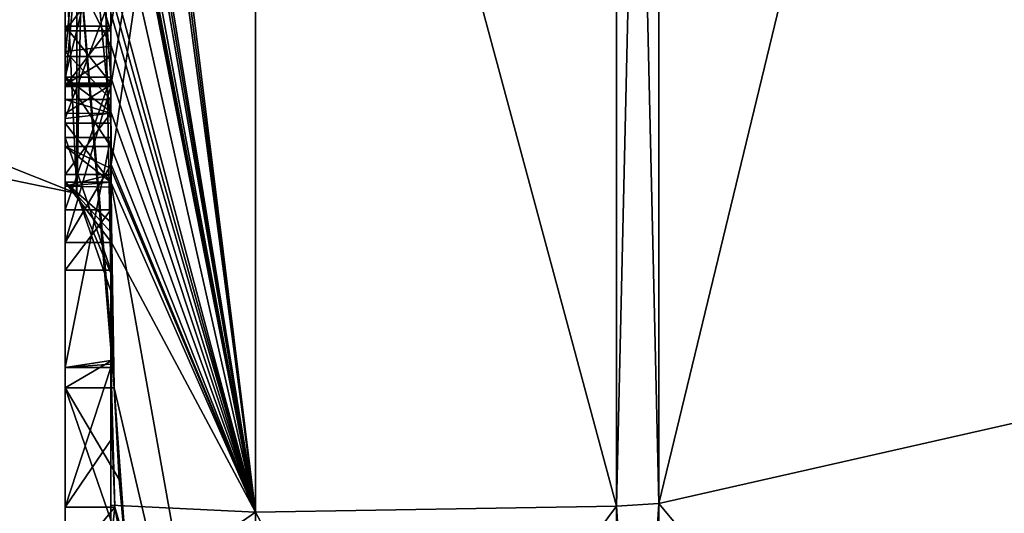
# Model space of a CAD drawing. Extents: x -23 to 470, y -1800 to 0.
# Tile 102 of 181: x -4.8 to -0.5, y -47.07 to -44.91. Entities that reach past the tile are written whole.
import ezdxf

# ---------------------------------------------------------------- set-up
doc = ezdxf.new("R2010")
doc.units = 0
doc.header["$LTSCALE"] = 41.718519
for name, color, linetype in [('387', 7, 'CONTINUOUS'), ('392', 7, 'CONTINUOUS'), ('393', 7, 'CONTINUOUS'), ('394', 7, 'CONTINUOUS'), ('395', 7, 'CONTINUOUS'), ('400', 7, 'CONTINUOUS'), ('401', 7, 'CONTINUOUS'), ('408', 7, 'CONTINUOUS'), ('410', 7, 'CONTINUOUS'), ('411', 7, 'CONTINUOUS'), ('412', 7, 'CONTINUOUS'), ('423', 7, 'CONTINUOUS'), ('432', 7, 'CONTINUOUS'), ('433', 7, 'CONTINUOUS'), ('434', 7, 'CONTINUOUS'), ('435', 7, 'CONTINUOUS'), ('436', 7, 'CONTINUOUS'), ('437', 7, 'CONTINUOUS'), ('469', 7, 'CONTINUOUS'), ('470', 7, 'CONTINUOUS'), ('521', 7, 'CONTINUOUS'), ('522', 7, 'CONTINUOUS'), ('523', 7, 'CONTINUOUS'), ('524', 7, 'CONTINUOUS'), ('544', 7, 'CONTINUOUS'), ('548', 7, 'CONTINUOUS'), ('549', 7, 'CONTINUOUS'), ('550', 7, 'CONTINUOUS'), ('551', 7, 'CONTINUOUS'), ('552', 7, 'CONTINUOUS'), ('553', 7, 'CONTINUOUS'), ('554', 7, 'CONTINUOUS'), ('555', 7, 'CONTINUOUS'), ('556', 7, 'CONTINUOUS'), ('557', 7, 'CONTINUOUS'), ('559', 7, 'CONTINUOUS'), ('560', 7, 'CONTINUOUS'), ('565', 7, 'CONTINUOUS')]:
    doc.layers.add(name, color=color, linetype=linetype)

msp = doc.modelspace()

# ---------------------------------------------------------------- linework, layer by layer
at = {"layer": '387', "linetype": 'CONTINUOUS'}
for points in [[(-4.4, -41.1824, 10.1674), (-4.4, -38.471, 14.7638), (-4.4, -46.0213, 1.6862), (-4.4, -41.1824, 10.1674)], [(-4.4, -38.471, -14.7638), (-4.4, -44.7004, -4.0741), (-4.4, -46.0213, -1.6862), (-4.4, -38.471, -14.7638)], [(-4.4, -41.3536, 9.871), (-4.4, -41.1824, 10.1674), (-4.4, -46.0213, 1.6862), (-4.4, -41.3536, 9.871)], [(-4.4, -41.8936, 8.9356), (-4.4, -41.3536, 9.871), (-4.4, -46.0213, 1.6862), (-4.4, -41.8936, 8.9356)], [(-4.4, -42.0881, 8.5986), (-4.4, -41.8936, 8.9356), (-4.4, -46.0213, 1.6862), (-4.4, -42.0881, 8.5986)], [(-4.4, -42.608, 7.6982), (-4.4, -42.0881, 8.5986), (-4.4, -46.0213, 1.6862), (-4.4, -42.608, 7.6982)], [(-4.4, -45.158, -9.2656), (-4.4, -42.5668, -7.7696), (-4.4, -45.024, -9.5097), (-4.4, -45.158, -9.2656)], [(-4.4, -45.024, -9.5097), (-4.4, -42.5668, -7.7696), (-4.4, -44.8863, -9.752), (-4.4, -45.024, -9.5097)], [(-4.4, -43.2894, 6.5179), (-4.4, -42.608, 7.6982), (-4.4, -46.0213, 1.6862), (-4.4, -43.2894, 6.5179)], [(-4.4, -43.0044, -7.6196), (-4.4, -45.0759, -8.8156), (-4.4, -43.1278, -7.406), (-4.4, -43.0044, -7.6196)], [(-4.4, -44.9428, 9.0462), (-4.4, -44.6844, 10.0976), (-4.4, -43.1201, 7.4194), (-4.4, -44.9428, 9.0462)], [(-4.4, -45.1915, 8.6153), (-4.4, -44.9428, 9.0462), (-4.4, -43.1201, 7.4194), (-4.4, -45.1915, 8.6153)], [(-4.4, -43.1278, -7.406), (-4.4, -45.0759, -8.8156), (-4.4, -43.3925, -7.1131), (-4.4, -43.1278, -7.406)], [(-4.4, -43.5527, 6.67), (-4.4, -43.2894, 6.5179), (-4.4, -46.0213, 1.6862), (-4.4, -43.5527, 6.67)], [(-4.4, -43.2944, 7.1174), (-4.4, -43.5527, 6.67), (-4.4, -45.3659, 8.3134), (-4.4, -43.2944, 7.1174)], [(-4.4, -43.3925, -7.1131), (-4.4, -45.0759, -8.8156), (-4.4, -43.7428, -6.9829), (-4.4, -43.3925, -7.1131)], [(-4.4, -45.3659, 8.3134), (-4.4, -43.5527, 6.67), (-4.4, -46.0213, 1.6862), (-4.4, -45.3659, 8.3134)], [(-4.4, -43.7428, -6.9829), (-4.4, -45.0759, -8.8156), (-4.4, -44.1618, -7.0093), (-4.4, -43.7428, -6.9829)], [(-4.4, -46.2826, -6.7822), (-4.4, -43.9233, -5.4201), (-4.4, -45.9704, -7.5706), (-4.4, -46.2826, -6.7822)], [(-4.4, -45.9704, -7.5706), (-4.4, -43.9233, -5.4201), (-4.4, -45.3232, -7.2874), (-4.4, -45.9704, -7.5706)], [(-4.4, -45.3232, -7.2874), (-4.4, -43.9233, -5.4201), (-4.4, -44.8118, -6.8832), (-4.4, -45.3232, -7.2874)], [(-4.4, -44.1618, -7.0093), (-4.4, -45.0759, -8.8156), (-4.4, -44.6269, -7.2036), (-4.4, -44.1618, -7.0093)], [(-4.4, -44.3609, -5.2701), (-4.4, -45.1656, -5.7347), (-4.4, -44.9637, -4.2261), (-4.4, -44.3609, -5.2701)], [(-4.4, -44.6269, -7.2036), (-4.4, -45.0759, -8.8156), (-4.4, -45.0302, -7.509), (-4.4, -44.6269, -7.2036)], [(-4.4, -44.946, 9.648), (-4.4, -44.6844, 10.0976), (-4.4, -44.9428, 9.0462), (-4.4, -44.946, 9.648)], [(-4.4, -44.7004, -4.0741), (-4.4, -44.9637, -4.2261), (-4.4, -46.0213, -1.6862), (-4.4, -44.7004, -4.0741)], [(-4.4, -45.197, 9.193), (-4.4, -44.946, 9.648), (-4.4, -44.9428, 9.0462), (-4.4, -45.197, 9.193)], [(-4.4, -45.745, -4.7312), (-4.4, -46.0083, -4.8832), (-4.4, -44.9637, -4.2261), (-4.4, -45.745, -4.7312)], [(-4.4, -44.9637, -4.2261), (-4.4, -46.0083, -4.8832), (-4.4, -46.0213, -1.6862), (-4.4, -44.9637, -4.2261)], [(-4.4, -45.1656, -5.7347), (-4.4, -45.745, -4.7312), (-4.4, -44.9637, -4.2261), (-4.4, -45.1656, -5.7347)], [(-4.4, -45.0302, -7.509), (-4.4, -45.0759, -8.8156), (-4.4, -45.1992, -8.602), (-4.4, -45.0302, -7.509)], [(-4.4, -45.2635, -7.8578), (-4.4, -45.0302, -7.509), (-4.4, -45.1992, -8.602), (-4.4, -45.2635, -7.8578)], [(-4.4, -45.323, -8.2323), (-4.4, -45.2635, -7.8578), (-4.4, -45.1992, -8.602), (-4.4, -45.323, -8.2323)], [(-4.4, -45.5904, -7.7501), (-4.4, -45.9704, -7.5706), (-4.4, -45.3232, -7.2874), (-4.4, -45.5904, -7.7501)], [(-4.4, -45.6242, 7.8659), (-4.4, -45.3659, 8.3134), (-4.4, -46.0213, 1.6862), (-4.4, -45.6242, 7.8659)], [(-4.4, -45.4289, -5.8867), (-4.4, -46.4027, -6.449), (-4.4, -46.0083, -4.8832), (-4.4, -45.4289, -5.8867)], [(-4.4, -45.6461, -8.0507), (-4.4, -45.9704, -7.5706), (-4.4, -45.5904, -7.7501), (-4.4, -45.6461, -8.0507)], [(-4.4, -45.6238, -8.3457), (-4.4, -45.9704, -7.5706), (-4.4, -45.6461, -8.0507), (-4.4, -45.6238, -8.3457)], [(-4.4, -45.7984, 7.9665), (-4.4, -45.6242, 7.8659), (-4.4, -46.0213, 1.6862), (-4.4, -45.7984, 7.9665)], [(-4.4, -47.0336, 4.2391), (-4.4, -45.7984, 7.9665), (-4.4, -46.4027, -6.449), (-4.4, -47.0336, 4.2391)], [(-4.4, -46.4027, -6.449), (-4.4, -45.7984, 7.9665), (-4.4, -46.1, 0.0124), (-4.4, -46.4027, -6.449)], [(-4.4, -46.1, 0.0124), (-4.4, -45.7984, 7.9665), (-4.4, -46.0213, 1.6862), (-4.4, -46.1, 0.0124)], [(-4.4, -46.0083, -4.8832), (-4.4, -46.4027, -6.449), (-4.4, -46.0213, -1.6862), (-4.4, -46.0083, -4.8832)], [(-4.4, -46.0213, -1.6862), (-4.4, -46.4027, -6.449), (-4.4, -46.1, 0.0124), (-4.4, -46.0213, -1.6862)], [(-4.4, -47.2014, -3.4001), (-4.4, -47.0336, 4.2391), (-4.4, -46.4027, -6.449), (-4.4, -47.2014, -3.4001)], [(-4.4, -47.5), (-4.4, -47.0336, 4.2391), (-4.4, -47.2014, -3.4001), (-4.4, -47.5)]]:
    msp.add_3dface(points, dxfattribs=at)
at = {"layer": '392', "linetype": 'CONTINUOUS'}
for points in [[(-2.1949, -47.0374, -10.9913), (-3.7698, -41.1927, -16.5431), (-2.1949, -38.9913, -19.0374), (-2.1949, -47.0374, -10.9913)], [(-3.7698, -47.064, -9.1807), (-4.3341, -42.5125, -13.8636), (-3.7698, -41.1927, -16.5431), (-3.7698, -47.064, -9.1807)], [(-3.7698, -47.064, -9.1807), (-3.7698, -41.1927, -16.5431), (-2.1949, -47.0374, -10.9913), (-3.7698, -47.064, -9.1807)], [(-4.3429, -42.5961, -13.7189), (-4.3341, -42.5125, -13.8636), (-3.7698, -47.064, -9.1807), (-4.3429, -42.5961, -13.7189)], [(-4.3508, -42.6805, -13.5727), (-4.3429, -42.5961, -13.7189), (-3.7698, -47.064, -9.1807), (-4.3508, -42.6805, -13.5727)], [(-4.3867, -43.2981, -12.5029), (-4.3508, -42.6805, -13.5727), (-3.7698, -47.064, -9.1807), (-4.3867, -43.2981, -12.5029)], [(-4.3893, -43.3819, -12.3577), (-4.3867, -43.2981, -12.5029), (-3.7698, -47.064, -9.1807), (-4.3893, -43.3819, -12.3577)], [(-4.3915, -43.4661, -12.212), (-4.3893, -43.3819, -12.3577), (-3.7698, -47.064, -9.1807), (-4.3915, -43.4661, -12.212)], [(-4.3958, -43.6968, -11.8124), (-4.3915, -43.4661, -12.212), (-3.7698, -47.064, -9.1807), (-4.3958, -43.6968, -11.8124)], [(-4.3969, -43.787, -11.656), (-4.3958, -43.6968, -11.8124), (-3.7698, -47.064, -9.1807), (-4.3969, -43.787, -11.656)], [(-4.4, -44.2671, -10.7532), (-4.4, -43.8058, -11.4205), (-3.7698, -47.064, -9.1807), (-4.4, -44.2671, -10.7532)], [(-4.4, -43.8058, -11.4205), (-4.3995, -43.8416, -11.46), (-3.7698, -47.064, -9.1807), (-4.4, -43.8058, -11.4205)], [(-4.3978, -43.8775, -11.4994), (-4.3969, -43.787, -11.656), (-3.7698, -47.064, -9.1807), (-4.3978, -43.8775, -11.4994)], [(-4.3995, -43.8416, -11.46), (-4.3978, -43.8775, -11.4994), (-3.7698, -47.064, -9.1807), (-4.3995, -43.8416, -11.46)], [(-4.4, -44.7017, -10.0683), (-4.4, -44.2671, -10.7532), (-3.7698, -47.064, -9.1807), (-4.4, -44.7017, -10.0683)], [(-4.4, -44.7949, -9.9103), (-4.4, -44.7017, -10.0683), (-3.7698, -47.064, -9.1807), (-4.4, -44.7949, -9.9103)], [(-4.4, -44.8863, -9.752), (-4.4, -44.7949, -9.9103), (-3.7698, -47.064, -9.1807), (-4.4, -44.8863, -9.752)], [(-4.4, -45.024, -9.5097), (-4.4, -44.8863, -9.752), (-3.7698, -47.064, -9.1807), (-4.4, -45.024, -9.5097)], [(-4.4, -45.158, -9.2656), (-4.4, -45.024, -9.5097), (-4.4, -45.1649, -9.2696), (-4.4, -45.158, -9.2656)], [(-4.4, -45.1649, -9.2696), (-4.4, -45.024, -9.5097), (-3.7698, -47.064, -9.1807), (-4.4, -45.1649, -9.2696)], [(-4.3999, -45.3164, -9.0071), (-4.4, -45.1649, -9.2696), (-3.7698, -47.064, -9.1807), (-4.3999, -45.3164, -9.0071)], [(-4.3998, -45.4678, -8.7448), (-4.3999, -45.3164, -9.0071), (-3.7698, -47.064, -9.1807), (-4.3998, -45.4678, -8.7448)], [(-4.3998, -45.5639, -8.5462), (-4.3998, -45.4678, -8.7448), (-3.7698, -47.064, -9.1807), (-4.3998, -45.5639, -8.5462)], [(-4.4, -45.6238, -8.3457), (-4.3998, -45.5639, -8.5462), (-3.7698, -47.064, -9.1807), (-4.4, -45.6238, -8.3457)], [(-4.4, -45.9704, -7.5706), (-4.4, -45.6238, -8.3457), (-4.3852, -46.5214, -6.9201), (-4.4, -45.9704, -7.5706)], [(-4.3852, -46.5214, -6.9201), (-4.4, -45.6238, -8.3457), (-3.7698, -49.1594), (-4.3852, -46.5214, -6.9201)], [(-3.7698, -49.1594), (-4.4, -45.6238, -8.3457), (-3.7698, -47.064, -9.1807), (-3.7698, -49.1594)], [(-4.4, -46.2826, -6.7822), (-4.4, -45.9704, -7.5706), (-4.3963, -46.4022, -6.8513), (-4.4, -46.2826, -6.7822)], [(-4.3963, -46.4022, -6.8513), (-4.4, -45.9704, -7.5706), (-4.3852, -46.5214, -6.9201), (-4.3963, -46.4022, -6.8513)], [(-4.4, -47.2014, -3.4001), (-4.4, -46.4027, -6.449), (-4.3825, -47.0415, -5.411), (-4.4, -47.2014, -3.4001)], [(-4.3825, -47.0415, -5.411), (-4.4, -46.4027, -6.449), (-4.3951, -46.7404, -5.9326), (-4.3825, -47.0415, -5.411)], [(-4.3951, -46.7404, -5.9326), (-4.4, -46.4027, -6.449), (-4.3999, -46.4176, -6.4575), (-4.3951, -46.7404, -5.9326)], [(-4.3998, -46.4324, -6.4661), (-4.3951, -46.7404, -5.9326), (-4.3999, -46.4176, -6.4575), (-4.3998, -46.4324, -6.4661)], [(-4.3645, -46.9212, -6.2275), (-4.3852, -46.5214, -6.9201), (-4.3293, -47.3048, -5.563), (-4.3645, -46.9212, -6.2275)], [(-4.3293, -47.3048, -5.563), (-4.3852, -46.5214, -6.9201), (-3.7698, -49.1594), (-4.3293, -47.3048, -5.563)], [(-4.4, -47.2014, -3.4001), (-4.3825, -47.0415, -5.411), (-3.7698, -49.1594), (-4.4, -47.2014, -3.4001)], [(-4.3825, -47.0415, -5.411), (-4.3603, -47.174, -5.4875), (-3.7698, -49.1594), (-4.3825, -47.0415, -5.411)], [(-2.1949, -49.9825), (-3.7698, -47.064, -9.1807), (-2.1949, -47.0374, -10.9913), (-2.1949, -49.9825)], [(-3.7698, -49.1594), (-3.7698, -47.064, -9.1807), (-2.1949, -49.9825), (-3.7698, -49.1594)]]:
    msp.add_3dface(points, dxfattribs=at)
at = {"layer": '393', "linetype": 'CONTINUOUS'}
for points in [[(-2.1949, -38.9913, 19.0374), (-3.7698, -41.1927, 16.5431), (-2.1949, -47.0374, 10.9913), (-2.1949, -38.9913, 19.0374)], [(-4.4, -44.6844, 10.0976), (-4.4, -44.946, 9.648), (-3.7698, -41.1927, 16.5431), (-4.4, -44.6844, 10.0976)], [(-3.7698, -41.1927, 16.5431), (-4.4, -44.946, 9.648), (-4.4, -45.2061, 9.1982), (-3.7698, -41.1927, 16.5431)], [(-4.3996, -45.5472, 8.6073), (-3.7698, -41.1927, 16.5431), (-4.4, -45.2061, 9.1982), (-4.3996, -45.5472, 8.6073)], [(-3.7698, -47.064, 9.1807), (-3.7698, -41.1927, 16.5431), (-4.3996, -45.5472, 8.6073), (-3.7698, -47.064, 9.1807)], [(-3.7698, -41.1927, 16.5431), (-3.7698, -47.064, 9.1807), (-2.1949, -47.0374, 10.9913), (-3.7698, -41.1927, 16.5431)], [(-4.4, -45.2061, 9.1982), (-4.4, -44.946, 9.648), (-4.4, -45.197, 9.193), (-4.4, -45.2061, 9.1982)], [(-4.3979, -45.8875, 8.0179), (-3.7698, -47.064, 9.1807), (-4.3996, -45.5472, 8.6073), (-4.3979, -45.8875, 8.0179)], [(-4.4, -45.7984, 7.9665), (-4.4, -47.0336, 4.2391), (-4.3979, -45.8875, 8.0179), (-4.4, -45.7984, 7.9665)], [(-4.3995, -45.843, 7.9922), (-4.4, -45.7984, 7.9665), (-4.3979, -45.8875, 8.0179), (-4.3995, -45.843, 7.9922)], [(-4.4, -47.0336, 4.2391), (-3.7698, -47.064, 9.1807), (-4.3979, -45.8875, 8.0179), (-4.4, -47.0336, 4.2391)], [(-4.4, -47.0336, 4.2391), (-4.4, -47.5), (-3.7698, -47.064, 9.1807), (-4.4, -47.0336, 4.2391)], [(-4.4, -47.5), (-3.7698, -49.1594), (-3.7698, -47.064, 9.1807), (-4.4, -47.5)], [(-3.7698, -49.1594), (-2.1949, -49.9825), (-2.1949, -47.0374, 10.9913), (-3.7698, -49.1594)], [(-3.7698, -47.064, 9.1807), (-3.7698, -49.1594), (-2.1949, -47.0374, 10.9913), (-3.7698, -47.064, 9.1807)]]:
    msp.add_3dface(points, dxfattribs=at)
at = {"layer": '394', "linetype": 'CONTINUOUS'}
for points in [[(0, -46.5707, 10.7226), (0, -38.7214, 18.5712), (-2.0094, -47.0264, 10.9849), (0, -46.5707, 10.7226)], [(-2.0094, -47.0264, 10.9849), (0, -38.7214, 18.5712), (-2.0094, -38.9849, 19.0264), (-2.0094, -47.0264, 10.9849)], [(0, -49.444), (0, -46.5707, 10.7226), (-2.0094, -49.9698, 0), (0, -49.444)], [(-2.0094, -49.9698, 0), (0, -46.5707, 10.7226), (-2.0094, -47.0264, 10.9849), (-2.0094, -49.9698, 0)]]:
    msp.add_3dface(points, dxfattribs=at)
at = {"layer": '395', "linetype": 'CONTINUOUS'}
for points in [[(0, -38.7214, -18.5712), (0, -46.5707, -10.7226), (-2.0094, -47.0264, -10.9849), (0, -38.7214, -18.5712)], [(-2.0094, -38.9849, -19.0264), (0, -38.7214, -18.5712), (-2.0094, -47.0264, -10.9849), (-2.0094, -38.9849, -19.0264)], [(0, -46.5707, -10.7226), (0, -49.444), (-2.0094, -47.0264, -10.9849), (0, -46.5707, -10.7226)], [(0, -49.444), (-2.0094, -49.9698, 0), (-2.0094, -47.0264, -10.9849), (0, -49.444)]]:
    msp.add_3dface(points, dxfattribs=at)
at = {"layer": '400', "linetype": 'CONTINUOUS'}
for points in [[(-2.1949, -38.9913, -19.0374), (-2.0094, -38.9849, -19.0264), (-2.0094, -47.0264, -10.9849), (-2.1949, -38.9913, -19.0374)], [(-2.1949, -47.0374, -10.9913), (-2.1949, -38.9913, -19.0374), (-2.0094, -47.0264, -10.9849), (-2.1949, -47.0374, -10.9913)], [(-2.0094, -49.9698, 0), (-2.1949, -47.0374, -10.9913), (-2.0094, -47.0264, -10.9849), (-2.0094, -49.9698, 0)], [(-2.1949, -49.9825), (-2.1949, -47.0374, -10.9913), (-2.1016, -49.9849, 0), (-2.1949, -49.9825)], [(-2.1949, -47.0374, -10.9913), (-2.0094, -49.9698, 0), (-2.1016, -49.9849, 0), (-2.1949, -47.0374, -10.9913)]]:
    msp.add_3dface(points, dxfattribs=at)
at = {"layer": '401', "linetype": 'CONTINUOUS'}
for points in [[(-2.1949, -38.9913, 19.0374), (-2.1949, -47.0374, 10.9913), (-2.0094, -38.9849, 19.0264), (-2.1949, -38.9913, 19.0374)], [(-2.1949, -47.0374, 10.9913), (-2.0094, -47.0264, 10.9849), (-2.0094, -38.9849, 19.0264), (-2.1949, -47.0374, 10.9913)], [(-2.1949, -47.0374, 10.9913), (-2.1949, -49.9825), (-2.0094, -47.0264, 10.9849), (-2.1949, -47.0374, 10.9913)], [(-2.0094, -47.0264, 10.9849), (-2.1949, -49.9825), (-2.1016, -49.9849, 0), (-2.0094, -47.0264, 10.9849)], [(-2.0094, -49.9698, 0), (-2.0094, -47.0264, 10.9849), (-2.1016, -49.9849, 0), (-2.0094, -49.9698, 0)]]:
    msp.add_3dface(points, dxfattribs=at)
at = {"layer": '408', "linetype": 'CONTINUOUS'}
for points in [[(-4.6, -43.1201, 7.4194), (-4.6, -43.2944, 7.1174), (-4.6, -45.1915, 8.6153), (-4.6, -43.1201, 7.4194)], [(-4.6, -43.2944, 7.1174), (-4.6, -45.3659, 8.3134), (-4.6, -45.1915, 8.6153), (-4.6, -43.2944, 7.1174)], [(-4.6, -45.2061, 9.1982), (-4.6, -44.9428, 9.0462), (-4.6, -45.1915, 8.6153), (-4.6, -45.2061, 9.1982)], [(-4.6, -45.3659, 8.3134), (-4.6, -45.2061, 9.1982), (-4.6, -45.1915, 8.6153), (-4.6, -45.3659, 8.3134)], [(-4.6, -45.8875, 8.0179), (-4.6, -45.2061, 9.1982), (-4.6, -45.6242, 7.8659), (-4.6, -45.8875, 8.0179)], [(-4.6, -45.6242, 7.8659), (-4.6, -45.2061, 9.1982), (-4.6, -45.3659, 8.3134), (-4.6, -45.6242, 7.8659)]]:
    msp.add_3dface(points, dxfattribs=at)
at = {"layer": '410', "linetype": 'CONTINUOUS'}
for points in [[(-4.4, -45.1915, 8.6153), (-4.4, -43.1201, 7.4194), (-4.6, -45.1915, 8.6153), (-4.4, -45.1915, 8.6153)], [(-4.4, -43.1201, 7.4194), (-4.6, -43.1201, 7.4194), (-4.6, -45.1915, 8.6153), (-4.4, -43.1201, 7.4194)]]:
    msp.add_3dface(points, dxfattribs=at)
at = {"layer": '411', "linetype": 'CONTINUOUS'}
for points in [[(-4.4, -44.9428, 9.0462), (-4.4, -45.1915, 8.6153), (-4.6, -44.9428, 9.0462), (-4.4, -44.9428, 9.0462)], [(-4.6, -44.9428, 9.0462), (-4.4, -45.1915, 8.6153), (-4.6, -45.1915, 8.6153), (-4.6, -44.9428, 9.0462)]]:
    msp.add_3dface(points, dxfattribs=at)
at = {"layer": '412', "linetype": 'CONTINUOUS'}
for points in [[(-4.4, -45.197, 9.193), (-4.4, -44.9428, 9.0462), (-4.6, -45.2061, 9.1982), (-4.4, -45.197, 9.193)], [(-4.4, -44.9428, 9.0462), (-4.6, -44.9428, 9.0462), (-4.6, -45.2061, 9.1982), (-4.4, -44.9428, 9.0462)], [(-4.4, -45.2061, 9.1982), (-4.4, -45.197, 9.193), (-4.6, -45.2061, 9.1982), (-4.4, -45.2061, 9.1982)]]:
    msp.add_3dface(points, dxfattribs=at)
at = {"layer": '423', "linetype": 'CONTINUOUS'}
for points in [[(-4.6, -42.5668, -7.7696), (-4.6, -45.1649, -9.2696), (-4.6, -45.0759, -8.8156), (-4.6, -42.5668, -7.7696)], [(-4.6, -42.5668, -7.7696), (-4.6, -45.0759, -8.8156), (-4.6, -43.0044, -7.6196), (-4.6, -42.5668, -7.7696)], [(-4.6, -44.1869, -6.6399), (-4.6, -43.6825, -6.6419), (-4.6, -45.346, -7.3126), (-4.6, -44.1869, -6.6399)], [(-4.6, -45.346, -7.3126), (-4.6, -43.6825, -6.6419), (-4.6, -45.5904, -7.7501), (-4.6, -45.346, -7.3126)], [(-4.6, -45.5904, -7.7501), (-4.6, -43.6825, -6.6419), (-4.6, -44.6269, -7.2036), (-4.6, -45.5904, -7.7501)], [(-4.6, -43.9233, -5.4201), (-4.6, -46.5214, -6.9201), (-4.6, -46.4324, -6.4661), (-4.6, -43.9233, -5.4201)], [(-4.6, -44.7004, -4.0741), (-4.6, -43.9233, -5.4201), (-4.6, -44.9637, -4.2261), (-4.6, -44.7004, -4.0741)], [(-4.6, -44.9637, -4.2261), (-4.6, -43.9233, -5.4201), (-4.6, -44.3609, -5.2701), (-4.6, -44.9637, -4.2261)], [(-4.6, -44.3609, -5.2701), (-4.6, -43.9233, -5.4201), (-4.6, -45.1656, -5.7347), (-4.6, -44.3609, -5.2701)], [(-4.6, -45.1656, -5.7347), (-4.6, -43.9233, -5.4201), (-4.6, -45.4289, -5.8867), (-4.6, -45.1656, -5.7347)], [(-4.6, -45.4289, -5.8867), (-4.6, -43.9233, -5.4201), (-4.6, -46.4324, -6.4661), (-4.6, -45.4289, -5.8867)], [(-4.6, -44.8118, -6.8832), (-4.6, -44.1869, -6.6399), (-4.6, -45.346, -7.3126), (-4.6, -44.8118, -6.8832)], [(-4.6, -45.0535, -7.5329), (-4.6, -45.5904, -7.7501), (-4.6, -44.6269, -7.2036), (-4.6, -45.0535, -7.5329)], [(-4.6, -45.2635, -7.8578), (-4.6, -45.5904, -7.7501), (-4.6, -45.0535, -7.5329), (-4.6, -45.2635, -7.8578)], [(-4.6, -45.1649, -9.2696), (-4.6, -45.4678, -8.7448), (-4.6, -45.0759, -8.8156), (-4.6, -45.1649, -9.2696)], [(-4.6, -45.0759, -8.8156), (-4.6, -45.4678, -8.7448), (-4.6, -45.1992, -8.602), (-4.6, -45.0759, -8.8156)], [(-4.6, -45.745, -4.7312), (-4.6, -45.1656, -5.7347), (-4.6, -46.0083, -4.8832), (-4.6, -45.745, -4.7312)], [(-4.6, -46.0083, -4.8832), (-4.6, -45.1656, -5.7347), (-4.6, -45.4289, -5.8867), (-4.6, -46.0083, -4.8832)], [(-4.6, -45.1992, -8.602), (-4.6, -45.4678, -8.7448), (-4.6, -45.324, -8.2239), (-4.6, -45.1992, -8.602)], [(-4.6, -45.6412, -8.2432), (-4.6, -45.5904, -7.7501), (-4.6, -45.2635, -7.8578), (-4.6, -45.6412, -8.2432)], [(-4.6, -45.324, -8.2239), (-4.6, -45.6412, -8.2432), (-4.6, -45.2635, -7.8578), (-4.6, -45.324, -8.2239)], [(-4.6, -45.4678, -8.7448), (-4.6, -45.6412, -8.2432), (-4.6, -45.324, -8.2239), (-4.6, -45.4678, -8.7448)], [(-4.6, -47.3048, -5.563), (-4.6, -47.0415, -5.411), (-4.6, -46.4324, -6.4661), (-4.6, -47.3048, -5.563)], [(-4.6, -46.5214, -6.9201), (-4.6, -47.3048, -5.563), (-4.6, -46.4324, -6.4661), (-4.6, -46.5214, -6.9201)]]:
    msp.add_3dface(points, dxfattribs=at)
at = {"layer": '432', "linetype": 'CONTINUOUS'}
for points in [[(-4.4, -45.3232, -7.2874), (-4.4, -44.8118, -6.8832), (-4.6, -45.346, -7.3126), (-4.4, -45.3232, -7.2874)], [(-4.4, -44.8118, -6.8832), (-4.6, -44.8118, -6.8832), (-4.6, -45.346, -7.3126), (-4.4, -44.8118, -6.8832)], [(-4.4, -45.5904, -7.7501), (-4.4, -45.3232, -7.2874), (-4.6, -45.5904, -7.7501), (-4.4, -45.5904, -7.7501)], [(-4.4, -45.3232, -7.2874), (-4.6, -45.346, -7.3126), (-4.6, -45.5904, -7.7501), (-4.4, -45.3232, -7.2874)]]:
    msp.add_3dface(points, dxfattribs=at)
at = {"layer": '433', "linetype": 'CONTINUOUS'}
for points in [[(-4.3998, -45.5639, -8.5462), (-4.4, -45.6238, -8.3457), (-4.6, -45.4678, -8.7448), (-4.3998, -45.5639, -8.5462)], [(-4.4, -45.6238, -8.3457), (-4.6, -45.6412, -8.2432), (-4.6, -45.4678, -8.7448), (-4.4, -45.6238, -8.3457)], [(-4.3998, -45.4678, -8.7448), (-4.3998, -45.5639, -8.5462), (-4.6, -45.4678, -8.7448), (-4.3998, -45.4678, -8.7448)], [(-4.4, -45.6461, -8.0507), (-4.4, -45.5904, -7.7501), (-4.6, -45.6412, -8.2432), (-4.4, -45.6461, -8.0507)], [(-4.4, -45.5904, -7.7501), (-4.6, -45.5904, -7.7501), (-4.6, -45.6412, -8.2432), (-4.4, -45.5904, -7.7501)], [(-4.4, -45.6238, -8.3457), (-4.4, -45.6461, -8.0507), (-4.6, -45.6412, -8.2432), (-4.4, -45.6238, -8.3457)]]:
    msp.add_3dface(points, dxfattribs=at)
at = {"layer": '434', "linetype": 'CONTINUOUS'}
for points in [[(-4.4, -45.1649, -9.2696), (-4.3999, -45.3164, -9.0071), (-4.6, -45.1649, -9.2696), (-4.4, -45.1649, -9.2696)], [(-4.3999, -45.3164, -9.0071), (-4.3998, -45.4678, -8.7448), (-4.6, -45.1649, -9.2696), (-4.3999, -45.3164, -9.0071)], [(-4.6, -45.1649, -9.2696), (-4.3998, -45.4678, -8.7448), (-4.6, -45.4678, -8.7448), (-4.6, -45.1649, -9.2696)]]:
    msp.add_3dface(points, dxfattribs=at)
at = {"layer": '435', "linetype": 'CONTINUOUS'}
for points in [[(-4.4, -42.5668, -7.7696), (-4.4, -45.158, -9.2656), (-4.6, -42.5668, -7.7696), (-4.4, -42.5668, -7.7696)], [(-4.4, -45.158, -9.2656), (-4.4, -45.1649, -9.2696), (-4.6, -42.5668, -7.7696), (-4.4, -45.158, -9.2656)], [(-4.4, -45.1649, -9.2696), (-4.6, -45.1649, -9.2696), (-4.6, -42.5668, -7.7696), (-4.4, -45.1649, -9.2696)]]:
    msp.add_3dface(points, dxfattribs=at)
at = {"layer": '436', "linetype": 'CONTINUOUS'}
for points in [[(-4.3951, -46.7404, -5.9326), (-4.3998, -46.4324, -6.4661), (-4.6, -47.0415, -5.411), (-4.3951, -46.7404, -5.9326)], [(-4.6, -47.0415, -5.411), (-4.3998, -46.4324, -6.4661), (-4.6, -46.4324, -6.4661), (-4.6, -47.0415, -5.411)], [(-4.3825, -47.0415, -5.411), (-4.3951, -46.7404, -5.9326), (-4.6, -47.0415, -5.411), (-4.3825, -47.0415, -5.411)]]:
    msp.add_3dface(points, dxfattribs=at)
at = {"layer": '437', "linetype": 'CONTINUOUS'}
for points in [[(-4.3603, -47.174, -5.4875), (-4.3825, -47.0415, -5.411), (-4.6, -47.3048, -5.563), (-4.3603, -47.174, -5.4875)], [(-4.3825, -47.0415, -5.411), (-4.6, -47.0415, -5.411), (-4.6, -47.3048, -5.563), (-4.3825, -47.0415, -5.411)]]:
    msp.add_3dface(points, dxfattribs=at)
at = {"layer": '469', "linetype": 'CONTINUOUS'}
for points in [[(-4.9, -45.5332, -1.5315), (-4.9, -38.093, -14.4185), (-4.549, -38.2017, -14.518), (-4.9, -45.5332, -1.5315)], [(-4.549, -45.6738, -1.5759), (-4.9, -45.5332, -1.5315), (-4.549, -38.2017, -14.518), (-4.549, -45.6738, -1.5759)], [(-4.4, -38.471, -14.7638), (-4.549, -45.6738, -1.5759), (-4.549, -38.2017, -14.518), (-4.4, -38.471, -14.7638)], [(-4.4, -38.471, -14.7638), (-4.4, -46.0213, -1.6862), (-4.549, -45.6738, -1.5759), (-4.4, -38.471, -14.7638)]]:
    msp.add_3dface(points, dxfattribs=at)
at = {"layer": '470', "linetype": 'CONTINUOUS'}
for points in [[(-4.9, -38.093, 14.4185), (-4.9, -45.5332, 1.5315), (-4.549, -45.6738, 1.5759), (-4.9, -38.093, 14.4185)], [(-4.549, -38.2017, 14.518), (-4.9, -38.093, 14.4185), (-4.549, -45.6738, 1.5759), (-4.549, -38.2017, 14.518)], [(-4.4, -46.0213, 1.6862), (-4.4, -38.471, 14.7638), (-4.549, -38.2017, 14.518), (-4.4, -46.0213, 1.6862)], [(-4.4, -46.0213, 1.6862), (-4.549, -38.2017, 14.518), (-4.549, -45.6738, 1.5759), (-4.4, -46.0213, 1.6862)]]:
    msp.add_3dface(points, dxfattribs=at)
at = {"layer": '521', "linetype": 'CONTINUOUS'}
for points in [[(-4.4, -43.2944, 7.1174), (-4.4, -45.3659, 8.3134), (-4.6, -43.2944, 7.1174), (-4.4, -43.2944, 7.1174)], [(-4.4, -45.3659, 8.3134), (-4.6, -45.3659, 8.3134), (-4.6, -43.2944, 7.1174), (-4.4, -45.3659, 8.3134)]]:
    msp.add_3dface(points, dxfattribs=at)
at = {"layer": '522', "linetype": 'CONTINUOUS'}
for points in [[(-4.4, -45.3659, 8.3134), (-4.4, -45.6242, 7.8659), (-4.6, -45.3659, 8.3134), (-4.4, -45.3659, 8.3134)], [(-4.4, -45.6242, 7.8659), (-4.6, -45.6242, 7.8659), (-4.6, -45.3659, 8.3134), (-4.4, -45.6242, 7.8659)]]:
    msp.add_3dface(points, dxfattribs=at)
at = {"layer": '523', "linetype": 'CONTINUOUS'}
for points in [[(-4.4, -45.6242, 7.8659), (-4.4, -45.7984, 7.9665), (-4.6, -45.6242, 7.8659), (-4.4, -45.6242, 7.8659)], [(-4.4, -45.7984, 7.9665), (-4.3995, -45.843, 7.9922), (-4.6, -45.6242, 7.8659), (-4.4, -45.7984, 7.9665)], [(-4.3995, -45.843, 7.9922), (-4.3979, -45.8875, 8.0179), (-4.6, -45.6242, 7.8659), (-4.3995, -45.843, 7.9922)], [(-4.3979, -45.8875, 8.0179), (-4.6, -45.8875, 8.0179), (-4.6, -45.6242, 7.8659), (-4.3979, -45.8875, 8.0179)]]:
    msp.add_3dface(points, dxfattribs=at)
at = {"layer": '524', "linetype": 'CONTINUOUS'}
for points in [[(-4.3996, -45.5472, 8.6073), (-4.4, -45.2061, 9.1982), (-4.6, -45.8875, 8.0179), (-4.3996, -45.5472, 8.6073)], [(-4.4, -45.2061, 9.1982), (-4.6, -45.2061, 9.1982), (-4.6, -45.8875, 8.0179), (-4.4, -45.2061, 9.1982)], [(-4.3979, -45.8875, 8.0179), (-4.3996, -45.5472, 8.6073), (-4.6, -45.8875, 8.0179), (-4.3979, -45.8875, 8.0179)]]:
    msp.add_3dface(points, dxfattribs=at)
at = {"layer": '544', "linetype": 'CONTINUOUS'}
for points in [[(-4.4, -45.0759, -8.8156), (-4.4, -43.0044, -7.6196), (-4.6, -45.0759, -8.8156), (-4.4, -45.0759, -8.8156)], [(-4.6, -45.0759, -8.8156), (-4.4, -43.0044, -7.6196), (-4.6, -43.0044, -7.6196), (-4.6, -45.0759, -8.8156)]]:
    msp.add_3dface(points, dxfattribs=at)
at = {"layer": '548', "linetype": 'CONTINUOUS'}
for points in [[(-4.4, -44.6269, -7.2036), (-4.4, -45.0302, -7.509), (-4.6, -44.6269, -7.2036), (-4.4, -44.6269, -7.2036)], [(-4.4, -45.0302, -7.509), (-4.6, -45.0535, -7.5329), (-4.6, -44.6269, -7.2036), (-4.4, -45.0302, -7.509)], [(-4.4, -45.0302, -7.509), (-4.4, -45.2635, -7.8578), (-4.6, -45.0535, -7.5329), (-4.4, -45.0302, -7.509)], [(-4.4, -45.2635, -7.8578), (-4.6, -45.2635, -7.8578), (-4.6, -45.0535, -7.5329), (-4.4, -45.2635, -7.8578)]]:
    msp.add_3dface(points, dxfattribs=at)
at = {"layer": '549', "linetype": 'CONTINUOUS'}
for points in [[(-4.4, -45.323, -8.2323), (-4.4, -45.1992, -8.602), (-4.6, -45.324, -8.2239), (-4.4, -45.323, -8.2323)], [(-4.4, -45.1992, -8.602), (-4.6, -45.1992, -8.602), (-4.6, -45.324, -8.2239), (-4.4, -45.1992, -8.602)], [(-4.4, -45.2635, -7.8578), (-4.4, -45.323, -8.2323), (-4.6, -45.2635, -7.8578), (-4.4, -45.2635, -7.8578)], [(-4.4, -45.323, -8.2323), (-4.6, -45.324, -8.2239), (-4.6, -45.2635, -7.8578), (-4.4, -45.323, -8.2323)]]:
    msp.add_3dface(points, dxfattribs=at)
at = {"layer": '550', "linetype": 'CONTINUOUS'}
for points in [[(-4.4, -45.1992, -8.602), (-4.4, -45.0759, -8.8156), (-4.6, -45.1992, -8.602), (-4.4, -45.1992, -8.602)], [(-4.4, -45.0759, -8.8156), (-4.6, -45.0759, -8.8156), (-4.6, -45.1992, -8.602), (-4.4, -45.0759, -8.8156)]]:
    msp.add_3dface(points, dxfattribs=at)
at = {"layer": '551', "linetype": 'CONTINUOUS'}
for points in [[(-4.4, -46.4027, -6.449), (-4.4, -45.4289, -5.8867), (-4.6, -46.4324, -6.4661), (-4.4, -46.4027, -6.449)], [(-4.4, -45.4289, -5.8867), (-4.6, -45.4289, -5.8867), (-4.6, -46.4324, -6.4661), (-4.4, -45.4289, -5.8867)], [(-4.3999, -46.4176, -6.4575), (-4.4, -46.4027, -6.449), (-4.6, -46.4324, -6.4661), (-4.3999, -46.4176, -6.4575)], [(-4.3998, -46.4324, -6.4661), (-4.3999, -46.4176, -6.4575), (-4.6, -46.4324, -6.4661), (-4.3998, -46.4324, -6.4661)]]:
    msp.add_3dface(points, dxfattribs=at)
at = {"layer": '552', "linetype": 'CONTINUOUS'}
for points in [[(-4.4, -45.4289, -5.8867), (-4.4, -46.0083, -4.8832), (-4.6, -45.4289, -5.8867), (-4.4, -45.4289, -5.8867)], [(-4.4, -46.0083, -4.8832), (-4.6, -46.0083, -4.8832), (-4.6, -45.4289, -5.8867), (-4.4, -46.0083, -4.8832)]]:
    msp.add_3dface(points, dxfattribs=at)
at = {"layer": '553', "linetype": 'CONTINUOUS'}
for points in [[(-4.4, -46.0083, -4.8832), (-4.4, -45.745, -4.7312), (-4.6, -46.0083, -4.8832), (-4.4, -46.0083, -4.8832)], [(-4.4, -45.745, -4.7312), (-4.6, -45.745, -4.7312), (-4.6, -46.0083, -4.8832), (-4.4, -45.745, -4.7312)]]:
    msp.add_3dface(points, dxfattribs=at)
at = {"layer": '554', "linetype": 'CONTINUOUS'}
for points in [[(-4.4, -45.745, -4.7312), (-4.4, -45.1656, -5.7347), (-4.6, -45.745, -4.7312), (-4.4, -45.745, -4.7312)], [(-4.4, -45.1656, -5.7347), (-4.6, -45.1656, -5.7347), (-4.6, -45.745, -4.7312), (-4.4, -45.1656, -5.7347)]]:
    msp.add_3dface(points, dxfattribs=at)
at = {"layer": '555', "linetype": 'CONTINUOUS'}
for points in [[(-4.4, -45.1656, -5.7347), (-4.4, -44.3609, -5.2701), (-4.6, -45.1656, -5.7347), (-4.4, -45.1656, -5.7347)], [(-4.4, -44.3609, -5.2701), (-4.6, -44.3609, -5.2701), (-4.6, -45.1656, -5.7347), (-4.4, -44.3609, -5.2701)]]:
    msp.add_3dface(points, dxfattribs=at)
at = {"layer": '556', "linetype": 'CONTINUOUS'}
for points in [[(-4.4, -44.3609, -5.2701), (-4.4, -44.9637, -4.2261), (-4.6, -44.3609, -5.2701), (-4.4, -44.3609, -5.2701)], [(-4.4, -44.9637, -4.2261), (-4.6, -44.9637, -4.2261), (-4.6, -44.3609, -5.2701), (-4.4, -44.9637, -4.2261)]]:
    msp.add_3dface(points, dxfattribs=at)
at = {"layer": '557', "linetype": 'CONTINUOUS'}
for points in [[(-4.4, -44.9637, -4.2261), (-4.4, -44.7004, -4.0741), (-4.6, -44.9637, -4.2261), (-4.4, -44.9637, -4.2261)], [(-4.4, -44.7004, -4.0741), (-4.6, -44.7004, -4.0741), (-4.6, -44.9637, -4.2261), (-4.4, -44.7004, -4.0741)]]:
    msp.add_3dface(points, dxfattribs=at)
at = {"layer": '559', "linetype": 'CONTINUOUS'}
for points in [[(-4.4, -43.9233, -5.4201), (-4.4, -46.2826, -6.7822), (-4.6, -43.9233, -5.4201), (-4.4, -43.9233, -5.4201)], [(-4.4, -46.2826, -6.7822), (-4.3963, -46.4022, -6.8513), (-4.6, -43.9233, -5.4201), (-4.4, -46.2826, -6.7822)], [(-4.3963, -46.4022, -6.8513), (-4.6, -46.5214, -6.9201), (-4.6, -43.9233, -5.4201), (-4.3963, -46.4022, -6.8513)], [(-4.3963, -46.4022, -6.8513), (-4.3852, -46.5214, -6.9201), (-4.6, -46.5214, -6.9201), (-4.3963, -46.4022, -6.8513)]]:
    msp.add_3dface(points, dxfattribs=at)
at = {"layer": '560', "linetype": 'CONTINUOUS'}
for points in [[(-4.3852, -46.5214, -6.9201), (-4.3645, -46.9212, -6.2275), (-4.6, -46.5214, -6.9201), (-4.3852, -46.5214, -6.9201)], [(-4.3645, -46.9212, -6.2275), (-4.3293, -47.3048, -5.563), (-4.6, -46.5214, -6.9201), (-4.3645, -46.9212, -6.2275)], [(-4.3293, -47.3048, -5.563), (-4.6, -47.3048, -5.563), (-4.6, -46.5214, -6.9201), (-4.3293, -47.3048, -5.563)]]:
    msp.add_3dface(points, dxfattribs=at)
at = {"layer": '565', "linetype": 'CONTINUOUS'}
for points in [[(-4.9, -45.6, 0.0102), (-4.9, -45.5332, -1.5315), (-4.549, -45.6738, -1.5759), (-4.9, -45.6, 0.0102)], [(-4.9, -45.5332, 1.5315), (-4.9, -45.6, 0.0102), (-4.549, -45.6738, -1.5759), (-4.9, -45.5332, 1.5315)], [(-4.549, -45.6738, 1.5759), (-4.9, -45.5332, 1.5315), (-4.549, -45.6738, -1.5759), (-4.549, -45.6738, 1.5759)], [(-4.4, -46.0213, -1.6862), (-4.4, -46.1, 0.0124), (-4.549, -45.6738, 1.5759), (-4.4, -46.0213, -1.6862)], [(-4.4, -46.0213, -1.6862), (-4.549, -45.6738, 1.5759), (-4.549, -45.6738, -1.5759), (-4.4, -46.0213, -1.6862)], [(-4.4, -46.1, 0.0124), (-4.4, -46.0213, 1.6862), (-4.549, -45.6738, 1.5759), (-4.4, -46.1, 0.0124)]]:
    msp.add_3dface(points, dxfattribs=at)

doc.saveas('drawing.dxf')
